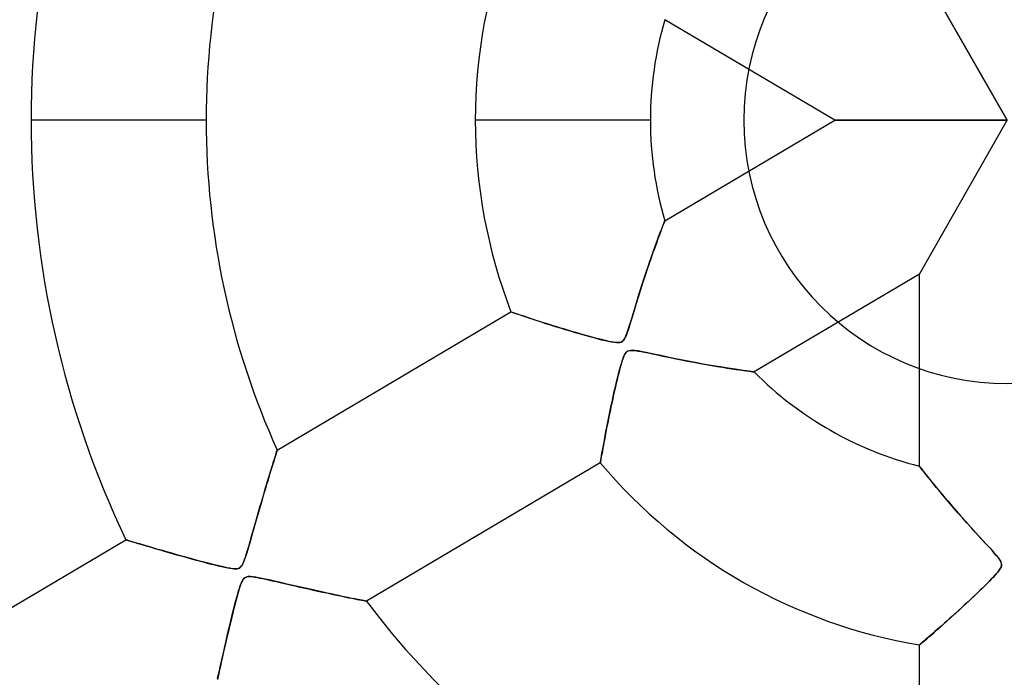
# Model space of a CAD drawing. Header units: millimetres. Extents: x -625 to 625, y -625 to 625.
# Tile 18 of 59: x -56 to 0, y -32 to 6. Entities that reach past the tile are written whole.
import ezdxf

# ---------------------------------------------------------------- set-up
doc = ezdxf.new("R2010")
doc.units = ezdxf.units.MM
doc.layers.add('HIDDEN', color=7, linetype='Continuous')
doc.layers.add('THICK', color=7, linetype='Continuous')

msp = doc.modelspace()

# ---------------------------------------------------------------- linework, layer by layer
at = {"layer": 'HIDDEN'}
for p, q in [((-5, 8.766), (0, 0)), ((0, 0), (-5, 8.766)), ((-9.822, 0), (-19.511, 5.73)), ((-45.66, 0), (-55.64, 0)), ((-45.66, 0), (-55.64, 0)), ((-20.335, 0), (-30.315, 0)), ((-20.335, 0), (-30.315, 0)), ((-19.511, -5.73), (-9.822, 0)), ((0, 0), (-9.822, 0)), ((-9.822, 0), (0, 0)), ((-5, -8.766), (0, 0)), ((-5, -8.766), (0, 0)), ((-15, 0), (-15, 0)), ((-19.673, -6.146), (-19.741, -6.321)), ((-19.735, -6.306), (-19.672, -6.142)), ((-19.616, -5.998), (-19.673, -6.146)), ((-19.672, -6.142), (-19.618, -6.003)), ((-19.618, -6.003), (-19.573, -5.888)), ((-19.571, -5.881), (-19.616, -5.998)), ((-19.573, -5.888), (-19.54, -5.802)), ((-19.537, -5.797), (-19.571, -5.881)), ((-19.54, -5.802), (-19.518, -5.748)), ((-19.518, -5.747), (-19.537, -5.797)), ((-19.511, -5.73), (-19.518, -5.747)), ((-19.518, -5.748), (-19.511, -5.73)), ((-19.969, -6.93), (-19.884, -6.701)), ((-19.817, -6.523), (-19.901, -6.748)), ((-19.884, -6.701), (-19.806, -6.493)), ((-19.741, -6.321), (-19.817, -6.523)), ((-19.806, -6.493), (-19.735, -6.306)), ((-20.089, -7.26), (-20.19, -7.542)), ((-20.154, -7.444), (-20.059, -7.178)), ((-19.992, -6.995), (-20.089, -7.26)), ((-20.059, -7.178), (-19.969, -6.93)), ((-19.901, -6.748), (-19.992, -6.995)), ((-20.295, -7.84), (-20.404, -8.156)), ((-20.358, -8.024), (-20.254, -7.726)), ((-20.19, -7.542), (-20.295, -7.84)), ((-20.254, -7.726), (-20.154, -7.444)), ((-20.574, -8.661), (-20.465, -8.336)), ((-20.404, -8.156), (-20.518, -8.491)), ((-20.465, -8.336), (-20.358, -8.024)), ((-20.636, -8.846), (-20.757, -9.219)), ((-20.686, -8.999), (-20.574, -8.661)), ((-20.518, -8.491), (-20.636, -8.846)), ((-5, -8.766), (-14.421, -14.337)), ((-5, -19.711), (-5, -8.766)), ((-20.913, -9.707), (-20.799, -9.348)), ((-20.757, -9.219), (-20.882, -9.609)), ((-20.799, -9.348), (-20.686, -8.999)), ((-21.01, -10.016), (-21.14, -10.438)), ((-21.132, -10.412), (-21.026, -10.068)), ((-21.026, -10.068), (-20.913, -9.707)), ((-20.882, -9.609), (-21.01, -10.016)), ((-21.14, -10.438), (-21.263, -10.844)), ((-21.23, -10.732), (-21.132, -10.412)), ((-41.61, -18.799), (-28.281, -10.917)), ((-28.272, -10.92), (-28.281, -10.917)), ((-28.281, -10.917), (-28.271, -10.92)), ((-28.244, -10.929), (-28.272, -10.92)), ((-28.271, -10.92), (-28.239, -10.931)), ((-28.198, -10.945), (-28.244, -10.929)), ((-28.239, -10.931), (-28.186, -10.95)), ((-28.136, -10.967), (-28.198, -10.945)), ((-28.186, -10.95), (-28.111, -10.975)), ((-28.057, -10.994), (-28.136, -10.967)), ((-28.111, -10.975), (-28.014, -11.008)), ((-27.965, -11.025), (-28.057, -10.994)), ((-28.014, -11.008), (-27.897, -11.048)), ((-27.86, -11.061), (-27.965, -11.025)), ((-27.897, -11.048), (-27.759, -11.095)), ((-27.744, -11.101), (-27.86, -11.061)), ((-27.759, -11.095), (-27.603, -11.148)), ((-27.616, -11.144), (-27.744, -11.101)), ((-27.478, -11.19), (-27.616, -11.144)), ((-27.603, -11.148), (-27.427, -11.207)), ((-27.331, -11.239), (-27.478, -11.19)), ((-27.427, -11.207), (-27.234, -11.271)), ((-21.377, -11.221), (-21.48, -11.56)), ((-21.399, -11.294), (-21.319, -11.027)), ((-21.263, -10.844), (-21.377, -11.221)), ((-21.319, -11.027), (-21.23, -10.732)), ((-27.176, -11.291), (-27.331, -11.239)), ((-27.234, -11.271), (-27.024, -11.341)), ((-27.012, -11.345), (-27.176, -11.291)), ((-27.024, -11.341), (-26.799, -11.415)), ((-26.841, -11.401), (-27.012, -11.345)), ((-26.663, -11.459), (-26.841, -11.401)), ((-26.799, -11.415), (-26.56, -11.492)), ((-26.476, -11.519), (-26.663, -11.459)), ((-26.56, -11.492), (-26.307, -11.573)), ((-26.283, -11.581), (-26.476, -11.519)), ((-26.307, -11.573), (-26.042, -11.657)), ((-26.082, -11.645), (-26.283, -11.581)), ((-25.874, -11.71), (-26.082, -11.645)), ((-26.042, -11.657), (-25.765, -11.744)), ((-25.66, -11.777), (-25.874, -11.71)), ((-25.765, -11.744), (-25.479, -11.832)), ((-25.439, -11.845), (-25.66, -11.777)), ((-21.595, -11.926), (-21.535, -11.738)), ((-21.48, -11.56), (-21.572, -11.855)), ((-21.535, -11.738), (-21.471, -11.53)), ((-21.471, -11.53), (-21.399, -11.294)), ((-25.479, -11.832), (-25.189, -11.92)), ((-25.212, -11.913), (-25.439, -11.845)), ((-24.98, -11.983), (-25.212, -11.913)), ((-25.189, -11.92), (-24.901, -12.007)), ((-24.746, -12.053), (-24.98, -11.983)), ((-24.901, -12.007), (-24.617, -12.09)), ((-24.515, -12.12), (-24.746, -12.053)), ((-24.617, -12.09), (-24.339, -12.171)), ((-24.29, -12.185), (-24.515, -12.12)), ((-24.339, -12.171), (-24.069, -12.248)), ((-24.073, -12.246), (-24.29, -12.185)), ((-23.863, -12.305), (-24.073, -12.246)), ((-24.069, -12.248), (-23.809, -12.32)), ((-23.663, -12.359), (-23.863, -12.305)), ((-23.809, -12.32), (-23.562, -12.387)), ((-21.723, -12.281), (-21.783, -12.411)), ((-21.757, -12.358), (-21.706, -12.238)), ((-21.653, -12.097), (-21.723, -12.281)), ((-21.706, -12.238), (-21.652, -12.093)), ((-21.572, -11.855), (-21.653, -12.097)), ((-21.652, -12.093), (-21.595, -11.926)), ((-23.472, -12.41), (-23.663, -12.359)), ((-23.562, -12.387), (-23.329, -12.448)), ((-23.292, -12.457), (-23.472, -12.41)), ((-23.329, -12.448), (-23.113, -12.503)), ((-23.123, -12.5), (-23.292, -12.457)), ((-22.968, -12.538), (-23.123, -12.5)), ((-23.113, -12.503), (-22.914, -12.551)), ((-22.825, -12.571), (-22.968, -12.538)), ((-22.914, -12.551), (-22.731, -12.592)), ((-22.697, -12.599), (-22.825, -12.571)), ((-22.731, -12.592), (-22.559, -12.627)), ((-22.568, -12.625), (-22.697, -12.599)), ((-22.433, -12.649), (-22.568, -12.625)), ((-22.559, -12.627), (-22.403, -12.653)), ((-22.302, -12.665), (-22.433, -12.649)), ((-22.403, -12.653), (-22.267, -12.668)), ((-22.185, -12.67), (-22.302, -12.665)), ((-22.267, -12.668), (-22.157, -12.67)), ((-22.091, -12.664), (-22.185, -12.67)), ((-22.157, -12.67), (-22.067, -12.66)), ((-22.014, -12.645), (-22.091, -12.664)), ((-22.067, -12.66), (-21.991, -12.636)), ((-21.948, -12.612), (-22.014, -12.645)), ((-21.991, -12.636), (-21.925, -12.596)), ((-21.889, -12.565), (-21.948, -12.612)), ((-21.925, -12.596), (-21.865, -12.537)), ((-21.836, -12.501), (-21.889, -12.565)), ((-21.865, -12.537), (-21.809, -12.458)), ((-21.783, -12.411), (-21.836, -12.501)), ((-21.809, -12.458), (-21.757, -12.358)), ((-21.842, -13.442), (-21.891, -13.565)), ((-21.88, -13.536), (-21.828, -13.41)), ((-21.791, -13.337), (-21.842, -13.442)), ((-21.828, -13.41), (-21.777, -13.312)), ((-21.739, -13.257), (-21.791, -13.337)), ((-21.777, -13.312), (-21.725, -13.238)), ((-21.686, -13.2), (-21.739, -13.257)), ((-21.725, -13.238), (-21.668, -13.184)), ((-21.626, -13.157), (-21.686, -13.2)), ((-21.668, -13.184), (-21.601, -13.145)), ((-21.556, -13.129), (-21.626, -13.157)), ((-21.601, -13.145), (-21.52, -13.121)), ((-21.474, -13.113), (-21.556, -13.129)), ((-21.52, -13.121), (-21.424, -13.11)), ((-21.37, -13.109), (-21.474, -13.113)), ((-21.424, -13.11), (-21.311, -13.112)), ((-21.227, -13.12), (-21.37, -13.109)), ((-21.311, -13.112), (-21.181, -13.125)), ((-21.032, -13.147), (-21.227, -13.12)), ((-21.181, -13.125), (-21.028, -13.148)), ((-20.781, -13.193), (-21.032, -13.147)), ((-21.028, -13.148), (-20.854, -13.179)), ((-20.854, -13.179), (-20.661, -13.216)), ((-20.478, -13.254), (-20.781, -13.193)), ((-20.661, -13.216), (-20.448, -13.26)), ((-20.131, -13.327), (-20.478, -13.254)), ((-20.448, -13.26), (-20.207, -13.311)), ((-20.207, -13.311), (-19.934, -13.369)), ((-19.747, -13.409), (-20.131, -13.327)), ((-19.934, -13.369), (-19.632, -13.433)), ((-19.331, -13.497), (-19.747, -13.409)), ((-19.632, -13.433), (-19.304, -13.502)), ((-22.012, -13.946), (-22.052, -14.086)), ((-22.037, -14.034), (-21.985, -13.853)), ((-21.975, -13.82), (-22.012, -13.946)), ((-21.985, -13.853), (-21.933, -13.685)), ((-21.936, -13.694), (-21.975, -13.82)), ((-21.891, -13.565), (-21.936, -13.694)), ((-21.933, -13.685), (-21.88, -13.536)), ((-18.899, -13.586), (-19.331, -13.497)), ((-19.304, -13.502), (-18.953, -13.575)), ((-18.953, -13.575), (-18.581, -13.65)), ((-18.481, -13.67), (-18.899, -13.586)), ((-18.581, -13.65), (-18.212, -13.723)), ((-18.078, -13.749), (-18.481, -13.67)), ((-18.212, -13.723), (-17.852, -13.792)), ((-17.693, -13.822), (-18.078, -13.749)), ((-17.852, -13.792), (-17.502, -13.857)), ((-17.326, -13.889), (-17.693, -13.822)), ((-17.502, -13.857), (-17.164, -13.918)), ((-16.977, -13.951), (-17.326, -13.889)), ((-17.164, -13.918), (-16.839, -13.974)), ((-16.647, -14.007), (-16.977, -13.951)), ((-16.839, -13.974), (-16.528, -14.027)), ((-16.336, -14.059), (-16.647, -14.007)), ((-16.528, -14.027), (-16.232, -14.076)), ((-22.183, -14.59), (-22.23, -14.782)), ((-22.205, -14.68), (-22.147, -14.446)), ((-22.137, -14.409), (-22.183, -14.59)), ((-22.147, -14.446), (-22.091, -14.23)), ((-22.094, -14.241), (-22.137, -14.409)), ((-22.052, -14.086), (-22.094, -14.241)), ((-22.091, -14.23), (-22.037, -14.034)), ((-16.04, -14.106), (-16.336, -14.059)), ((-16.232, -14.076), (-15.954, -14.12)), ((-15.761, -14.15), (-16.04, -14.106)), ((-15.954, -14.12), (-15.693, -14.16)), ((-15.501, -14.189), (-15.761, -14.15)), ((-15.693, -14.16), (-15.452, -14.196)), ((-15.263, -14.223), (-15.501, -14.189)), ((-15.452, -14.196), (-15.231, -14.228)), ((-15.05, -14.254), (-15.263, -14.223)), ((-15.231, -14.228), (-15.034, -14.256)), ((-14.863, -14.279), (-15.05, -14.254)), ((-15.034, -14.256), (-14.86, -14.28)), ((-14.706, -14.3), (-14.863, -14.279)), ((-14.86, -14.28), (-14.711, -14.3)), ((-14.711, -14.3), (-14.589, -14.316)), ((-14.582, -14.317), (-14.706, -14.3)), ((-14.589, -14.316), (-14.498, -14.327)), ((-14.492, -14.328), (-14.582, -14.317)), ((-14.498, -14.327), (-14.44, -14.335)), ((-14.438, -14.335), (-14.492, -14.328)), ((-14.44, -14.335), (-14.421, -14.337)), ((-14.421, -14.337), (-14.438, -14.335)), ((-22.279, -14.984), (-22.329, -15.196)), ((-22.328, -15.191), (-22.266, -14.929)), ((-22.23, -14.782), (-22.279, -14.984)), ((-22.266, -14.929), (-22.205, -14.68)), ((-22.431, -15.643), (-22.483, -15.878)), ((-22.454, -15.747), (-22.391, -15.465)), ((-22.379, -15.416), (-22.431, -15.643)), ((-22.391, -15.465), (-22.328, -15.191)), ((-22.329, -15.196), (-22.379, -15.416)), ((-22.535, -16.117), (-22.586, -16.354)), ((-22.581, -16.331), (-22.518, -16.036)), ((-22.483, -15.878), (-22.535, -16.117)), ((-22.518, -16.036), (-22.454, -15.747)), ((-22.682, -16.812), (-22.726, -17.032)), ((-22.704, -16.921), (-22.643, -16.627)), ((-22.635, -16.586), (-22.682, -16.812)), ((-22.643, -16.627), (-22.581, -16.331)), ((-22.586, -16.354), (-22.635, -16.586)), ((-22.815, -17.477), (-22.761, -17.205)), ((-22.769, -17.246), (-22.81, -17.452)), ((-22.726, -17.032), (-22.769, -17.246)), ((-22.761, -17.205), (-22.704, -16.921)), ((-22.886, -17.844), (-22.921, -18.029)), ((-22.913, -17.985), (-22.866, -17.738)), ((-22.849, -17.652), (-22.886, -17.844)), ((-22.866, -17.738), (-22.815, -17.477)), ((-22.81, -17.452), (-22.849, -17.652)), ((-23.034, -18.636), (-22.997, -18.436)), ((-22.986, -18.375), (-23.016, -18.536)), ((-22.997, -18.436), (-22.957, -18.218)), ((-22.955, -18.206), (-22.986, -18.375)), ((-22.957, -18.218), (-22.913, -17.985)), ((-22.921, -18.029), (-22.955, -18.206)), ((-41.73, -19.179), (-41.695, -19.067)), ((-41.692, -19.058), (-41.727, -19.168)), ((-41.695, -19.067), (-41.665, -18.973)), ((-41.663, -18.966), (-41.692, -19.058)), ((-41.665, -18.973), (-41.642, -18.898)), ((-41.64, -18.894), (-41.663, -18.966)), ((-41.642, -18.898), (-41.624, -18.844)), ((-41.624, -18.842), (-41.64, -18.894)), ((-41.614, -18.81), (-41.624, -18.842)), ((-41.624, -18.844), (-41.614, -18.811)), ((-41.61, -18.799), (-41.614, -18.81)), ((-41.614, -18.811), (-41.61, -18.799)), ((-23.121, -19.124), (-23.096, -18.981)), ((-23.093, -18.964), (-23.115, -19.086)), ((-23.096, -18.981), (-23.067, -18.818)), ((-23.069, -18.831), (-23.093, -18.964)), ((-23.044, -18.688), (-23.069, -18.831)), ((-23.067, -18.818), (-23.034, -18.636)), ((-23.016, -18.536), (-23.044, -18.688)), ((-41.915, -19.775), (-41.863, -19.606)), ((-41.859, -19.592), (-41.911, -19.76)), ((-41.863, -19.606), (-41.815, -19.45)), ((-41.81, -19.436), (-41.859, -19.592)), ((-41.815, -19.45), (-41.77, -19.307)), ((-41.766, -19.294), (-41.81, -19.436)), ((-41.77, -19.307), (-41.73, -19.179)), ((-41.727, -19.168), (-41.766, -19.294)), ((-23.191, -19.524), (-36.52, -27.407)), ((-23.191, -19.524), (-23.189, -19.513)), ((-23.189, -19.514), (-23.191, -19.524)), ((-23.189, -19.513), (-23.183, -19.48)), ((-23.184, -19.485), (-23.189, -19.514)), ((-23.176, -19.437), (-23.184, -19.485)), ((-23.183, -19.48), (-23.174, -19.424)), ((-23.165, -19.372), (-23.176, -19.437)), ((-23.174, -19.424), (-23.16, -19.346)), ((-23.151, -19.291), (-23.165, -19.372)), ((-23.16, -19.346), (-23.143, -19.246)), ((-23.134, -19.195), (-23.151, -19.291)), ((-23.143, -19.246), (-23.121, -19.124)), ((-23.115, -19.086), (-23.134, -19.195)), ((-42.09, -20.344), (-42.029, -20.144)), ((-42.025, -20.133), (-42.086, -20.334)), ((-42.029, -20.144), (-41.971, -19.954)), ((-41.967, -19.941), (-42.025, -20.133)), ((-41.971, -19.954), (-41.915, -19.775)), ((-41.911, -19.76), (-41.967, -19.941)), ((-5, -19.711), (-4.989, -19.725)), ((-4.988, -19.727), (-5, -19.711)), ((-4.989, -19.725), (-4.956, -19.768)), ((-4.952, -19.772), (-4.988, -19.727)), ((-4.956, -19.768), (-4.9, -19.839)), ((-4.895, -19.845), (-4.952, -19.772)), ((-4.9, -19.839), (-4.823, -19.938)), ((-4.82, -19.942), (-4.895, -19.845)), ((-4.823, -19.938), (-4.725, -20.062)), ((-4.727, -20.059), (-4.82, -19.942)), ((-4.618, -20.197), (-4.727, -20.059)), ((-4.725, -20.062), (-4.608, -20.209)), ((-4.493, -20.353), (-4.618, -20.197)), ((-42.216, -20.762), (-42.283, -20.988)), ((-42.22, -20.778), (-42.154, -20.556)), ((-42.15, -20.544), (-42.216, -20.762)), ((-42.154, -20.556), (-42.09, -20.344)), ((-42.086, -20.334), (-42.15, -20.544)), ((-4.608, -20.209), (-4.473, -20.378)), ((-4.354, -20.526), (-4.493, -20.353)), ((-4.473, -20.378), (-4.322, -20.565)), ((-4.2, -20.716), (-4.354, -20.526)), ((-4.322, -20.565), (-4.156, -20.769)), ((-4.033, -20.92), (-4.2, -20.716)), ((-4.156, -20.769), (-3.977, -20.987)), ((-42.437, -21.506), (-42.362, -21.253)), ((-42.352, -21.219), (-42.422, -21.456)), ((-42.362, -21.253), (-42.29, -21.011)), ((-42.283, -20.988), (-42.352, -21.219)), ((-42.29, -21.011), (-42.22, -20.778)), ((-3.852, -21.137), (-4.033, -20.92)), ((-3.977, -20.987), (-3.786, -21.217)), ((-3.66, -21.366), (-3.852, -21.137)), ((-3.786, -21.217), (-3.583, -21.46)), ((-42.592, -22.036), (-42.513, -21.767)), ((-42.493, -21.699), (-42.566, -21.947)), ((-42.513, -21.767), (-42.437, -21.506)), ((-42.422, -21.456), (-42.493, -21.699)), ((-3.457, -21.607), (-3.66, -21.366)), ((-3.583, -21.46), (-3.366, -21.714)), ((-3.242, -21.858), (-3.457, -21.607)), ((-3.366, -21.714), (-3.135, -21.983)), ((-3.018, -22.118), (-3.242, -21.858)), ((-42.753, -22.594), (-42.673, -22.314)), ((-42.639, -22.199), (-42.713, -22.456)), ((-42.673, -22.314), (-42.592, -22.036)), ((-42.566, -21.947), (-42.639, -22.199)), ((-3.135, -21.983), (-2.89, -22.265)), ((-2.784, -22.386), (-3.018, -22.118)), ((-2.89, -22.265), (-2.632, -22.559)), ((-2.541, -22.661), (-2.784, -22.386)), ((-42.864, -22.98), (-42.94, -23.246)), ((-42.907, -23.131), (-42.831, -22.867)), ((-42.788, -22.717), (-42.864, -22.98)), ((-42.831, -22.867), (-42.753, -22.594)), ((-42.713, -22.456), (-42.788, -22.717)), ((-2.632, -22.559), (-2.359, -22.866)), ((-2.291, -22.942), (-2.541, -22.661)), ((-2.359, -22.866), (-2.073, -23.183)), ((-2.037, -23.224), (-2.291, -22.942)), ((-43.016, -23.514), (-43.09, -23.775)), ((-43.048, -23.629), (-42.979, -23.386)), ((-42.94, -23.246), (-43.016, -23.514)), ((-42.979, -23.386), (-42.907, -23.131)), ((-2.073, -23.183), (-1.777, -23.509)), ((-1.795, -23.489), (-2.037, -23.224)), ((-1.569, -23.736), (-1.795, -23.489)), ((-1.777, -23.509), (-1.49, -23.823)), ((-63.493, -31.741), (-50.243, -23.905)), ((-50.232, -23.908), (-50.243, -23.905)), ((-50.243, -23.905), (-50.232, -23.908)), ((-50.201, -23.918), (-50.232, -23.908)), ((-50.232, -23.908), (-50.198, -23.918)), ((-50.148, -23.934), (-50.201, -23.918)), ((-50.198, -23.918), (-50.143, -23.935)), ((-50.075, -23.956), (-50.148, -23.934)), ((-50.143, -23.935), (-50.066, -23.959)), ((-49.983, -23.984), (-50.075, -23.956)), ((-50.066, -23.959), (-49.968, -23.988)), ((-49.874, -24.017), (-49.983, -23.984)), ((-49.968, -23.988), (-49.851, -24.024)), ((-49.748, -24.055), (-49.874, -24.017)), ((-49.851, -24.024), (-49.715, -24.064)), ((-49.605, -24.097), (-49.748, -24.055)), ((-49.715, -24.064), (-49.562, -24.11)), ((-49.445, -24.145), (-49.605, -24.097)), ((-49.562, -24.11), (-49.393, -24.161)), ((-43.233, -24.274), (-43.176, -24.074)), ((-43.16, -24.022), (-43.227, -24.252)), ((-43.176, -24.074), (-43.114, -23.859)), ((-43.09, -23.775), (-43.16, -24.022)), ((-43.114, -23.859), (-43.048, -23.629)), ((-1.36, -23.963), (-1.569, -23.736)), ((-1.49, -23.823), (-1.224, -24.112)), ((-1.172, -24.169), (-1.36, -23.963)), ((-1.224, -24.112), (-0.984, -24.373)), ((-49.269, -24.197), (-49.445, -24.145)), ((-49.393, -24.161), (-49.21, -24.215)), ((-49.078, -24.254), (-49.269, -24.197)), ((-49.21, -24.215), (-49.012, -24.274)), ((-48.87, -24.315), (-49.078, -24.254)), ((-49.012, -24.274), (-48.803, -24.335)), ((-48.647, -24.381), (-48.87, -24.315)), ((-48.803, -24.335), (-48.582, -24.4)), ((-48.409, -24.45), (-48.647, -24.381)), ((-48.582, -24.4), (-48.351, -24.467)), ((-48.157, -24.523), (-48.409, -24.45)), ((-48.351, -24.467), (-48.11, -24.536)), ((-47.895, -24.598), (-48.157, -24.523)), ((-48.11, -24.536), (-47.862, -24.608)), ((-47.62, -24.677), (-47.895, -24.598)), ((-47.862, -24.608), (-47.606, -24.68)), ((-47.336, -24.757), (-47.62, -24.677)), ((-47.606, -24.68), (-47.344, -24.754)), ((-43.347, -24.658), (-43.401, -24.829)), ((-43.38, -24.763), (-43.336, -24.619)), ((-43.289, -24.465), (-43.347, -24.658)), ((-43.336, -24.619), (-43.287, -24.456)), ((-43.227, -24.252), (-43.289, -24.465)), ((-43.287, -24.456), (-43.233, -24.274)), ((-1.005, -24.35), (-1.172, -24.169)), ((-0.859, -24.512), (-1.005, -24.35)), ((-0.984, -24.373), (-0.777, -24.603)), ((-0.728, -24.659), (-0.859, -24.512)), ((-0.777, -24.603), (-0.61, -24.795)), ((-0.613, -24.792), (-0.728, -24.659)), ((-47.344, -24.754), (-47.083, -24.828)), ((-47.041, -24.839), (-47.336, -24.757)), ((-47.083, -24.828), (-46.823, -24.9)), ((-46.737, -24.923), (-47.041, -24.839)), ((-46.823, -24.9), (-46.566, -24.97)), ((-46.424, -25.009), (-46.737, -24.923)), ((-46.566, -24.97), (-46.314, -25.039)), ((-46.103, -25.096), (-46.424, -25.009)), ((-46.314, -25.039), (-46.067, -25.106)), ((-45.782, -25.181), (-46.103, -25.096)), ((-46.067, -25.106), (-45.827, -25.169)), ((-45.827, -25.169), (-45.596, -25.23)), ((-45.477, -25.26), (-45.782, -25.181)), ((-45.596, -25.23), (-45.374, -25.287)), ((-43.594, -25.324), (-43.551, -25.239)), ((-43.505, -25.128), (-43.565, -25.267)), ((-43.551, -25.239), (-43.509, -25.137)), ((-43.509, -25.137), (-43.466, -25.023)), ((-43.451, -24.98), (-43.505, -25.128)), ((-43.466, -25.023), (-43.423, -24.897)), ((-43.401, -24.829), (-43.451, -24.98)), ((-43.423, -24.897), (-43.38, -24.763)), ((-0.516, -24.912), (-0.613, -24.792)), ((-0.61, -24.795), (-0.487, -24.95)), ((-0.438, -25.018), (-0.516, -24.912)), ((-0.487, -24.95), (-0.405, -25.067)), ((-0.379, -25.114), (-0.438, -25.018)), ((-0.405, -25.067), (-0.355, -25.159)), ((-0.339, -25.202), (-0.379, -25.114)), ((-0.355, -25.159), (-0.328, -25.237)), ((-0.319, -25.284), (-0.339, -25.202)), ((-0.328, -25.237), (-0.316, -25.312)), ((-45.192, -25.332), (-45.477, -25.26)), ((-45.374, -25.287), (-45.164, -25.339)), ((-44.93, -25.397), (-45.192, -25.332)), ((-45.164, -25.339), (-44.966, -25.388)), ((-44.966, -25.388), (-44.782, -25.431)), ((-44.693, -25.452), (-44.93, -25.397)), ((-44.782, -25.431), (-44.61, -25.47)), ((-44.486, -25.496), (-44.693, -25.452)), ((-44.61, -25.47), (-44.449, -25.503)), ((-44.308, -25.53), (-44.486, -25.496)), ((-44.449, -25.503), (-44.303, -25.53)), ((-44.145, -25.553), (-44.308, -25.53)), ((-44.303, -25.53), (-44.172, -25.55)), ((-44.172, -25.55), (-44.061, -25.561)), ((-43.997, -25.563), (-44.145, -25.553)), ((-44.061, -25.561), (-43.97, -25.563)), ((-43.875, -25.553), (-43.997, -25.563)), ((-43.97, -25.563), (-43.894, -25.556)), ((-43.894, -25.556), (-43.83, -25.542)), ((-43.781, -25.523), (-43.875, -25.553)), ((-43.83, -25.542), (-43.774, -25.52)), ((-43.701, -25.469), (-43.781, -25.523)), ((-43.774, -25.52), (-43.724, -25.488)), ((-43.724, -25.488), (-43.678, -25.446)), ((-43.63, -25.384), (-43.701, -25.469)), ((-43.678, -25.446), (-43.636, -25.393)), ((-43.636, -25.393), (-43.594, -25.324)), ((-43.565, -25.267), (-43.63, -25.384)), ((-0.532, -25.748), (-0.621, -25.852)), ((-0.615, -25.845), (-0.513, -25.724)), ((-0.451, -25.643), (-0.532, -25.748)), ((-0.513, -25.724), (-0.431, -25.615)), ((-0.387, -25.545), (-0.451, -25.643)), ((-0.431, -25.615), (-0.373, -25.521)), ((-0.345, -25.461), (-0.387, -25.545)), ((-0.373, -25.521), (-0.336, -25.438)), ((-0.322, -25.385), (-0.345, -25.461)), ((-0.336, -25.438), (-0.318, -25.361)), ((-0.316, -25.312), (-0.322, -25.385)), ((-0.318, -25.361), (-0.319, -25.284)), ((-43.659, -26.374), (-43.717, -26.529)), ((-43.67, -26.4), (-43.626, -26.297)), ((-43.596, -26.24), (-43.659, -26.374)), ((-43.626, -26.297), (-43.583, -26.216)), ((-43.53, -26.138), (-43.596, -26.24)), ((-43.583, -26.216), (-43.541, -26.153)), ((-43.541, -26.153), (-43.498, -26.103)), ((-43.458, -26.069), (-43.53, -26.138)), ((-43.498, -26.103), (-43.451, -26.065)), ((-43.371, -26.026), (-43.458, -26.069)), ((-43.451, -26.065), (-43.4, -26.037)), ((-43.4, -26.037), (-43.341, -26.017)), ((-43.264, -26.004), (-43.371, -26.026)), ((-43.341, -26.017), (-43.274, -26.005)), ((-43.274, -26.005), (-43.193, -26.002)), ((-43.13, -26.003), (-43.264, -26.004)), ((-43.193, -26.002), (-43.098, -26.006)), ((-42.979, -26.018), (-43.13, -26.003)), ((-43.098, -26.006), (-42.989, -26.017)), ((-42.989, -26.017), (-42.867, -26.035)), ((-42.823, -26.042), (-42.979, -26.018)), ((-42.867, -26.035), (-42.737, -26.058)), ((-42.666, -26.071), (-42.823, -26.042)), ((-42.737, -26.058), (-42.598, -26.085)), ((-42.491, -26.107), (-42.666, -26.071)), ((-42.598, -26.085), (-42.451, -26.115)), ((-42.294, -26.149), (-42.491, -26.107)), ((-42.451, -26.115), (-42.285, -26.151)), ((-42.077, -26.196), (-42.294, -26.149)), ((-42.285, -26.151), (-42.099, -26.192)), ((-42.099, -26.192), (-41.897, -26.237)), ((-41.843, -26.249), (-42.077, -26.196)), ((-41.897, -26.237), (-41.678, -26.287)), ((-41.593, -26.306), (-41.843, -26.249)), ((-41.678, -26.287), (-41.445, -26.34)), ((-41.329, -26.367), (-41.593, -26.306)), ((-41.445, -26.34), (-41.198, -26.397)), ((-41.057, -26.429), (-41.329, -26.367)), ((-1.161, -26.417), (-1.004, -26.258)), ((-1.011, -26.266), (-1.134, -26.39)), ((-0.899, -26.152), (-1.011, -26.266)), ((-1.004, -26.258), (-0.861, -26.112)), ((-0.798, -26.046), (-0.899, -26.152)), ((-0.861, -26.112), (-0.732, -25.975)), ((-0.709, -25.95), (-0.798, -26.046)), ((-0.732, -25.975), (-0.615, -25.845)), ((-0.621, -25.852), (-0.709, -25.95)), ((-43.835, -26.904), (-43.9, -27.138)), ((-43.859, -26.991), (-43.81, -26.822)), ((-43.773, -26.7), (-43.835, -26.904)), ((-43.81, -26.822), (-43.762, -26.665)), ((-43.717, -26.529), (-43.773, -26.7)), ((-43.762, -26.665), (-43.716, -26.524)), ((-43.716, -26.524), (-43.67, -26.4)), ((-41.198, -26.397), (-40.94, -26.456)), ((-40.787, -26.491), (-41.057, -26.429)), ((-40.94, -26.456), (-40.672, -26.517)), ((-40.52, -26.552), (-40.787, -26.491)), ((-40.672, -26.517), (-40.396, -26.58)), ((-40.256, -26.612), (-40.52, -26.552)), ((-40.396, -26.58), (-40.112, -26.644)), ((-39.995, -26.67), (-40.256, -26.612)), ((-40.112, -26.644), (-39.83, -26.708)), ((-39.738, -26.728), (-39.995, -26.67)), ((-39.83, -26.708), (-39.555, -26.769)), ((-39.486, -26.784), (-39.738, -26.728)), ((-39.555, -26.769), (-39.29, -26.827)), ((-39.239, -26.838), (-39.486, -26.784)), ((-39.29, -26.827), (-39.033, -26.883)), ((-38.998, -26.891), (-39.239, -26.838)), ((-39.033, -26.883), (-38.785, -26.937)), ((-38.762, -26.942), (-38.998, -26.891)), ((-38.785, -26.937), (-38.548, -26.988)), ((-38.532, -26.992), (-38.762, -26.942)), ((-1.556, -26.804), (-1.713, -26.954)), ((-1.71, -26.951), (-1.516, -26.765)), ((-1.407, -26.659), (-1.556, -26.804)), ((-1.516, -26.765), (-1.332, -26.586)), ((-1.266, -26.521), (-1.407, -26.659)), ((-1.332, -26.586), (-1.161, -26.417)), ((-1.134, -26.39), (-1.266, -26.521)), ((-43.971, -27.398), (-44.044, -27.683)), ((-44.018, -27.58), (-43.963, -27.37)), ((-43.9, -27.138), (-43.971, -27.398)), ((-43.963, -27.37), (-43.91, -27.173)), ((-43.91, -27.173), (-43.859, -26.991)), ((-38.548, -26.988), (-38.321, -27.037)), ((-38.309, -27.039), (-38.532, -26.992)), ((-38.321, -27.037), (-38.104, -27.083)), ((-38.094, -27.085), (-38.309, -27.039)), ((-38.104, -27.083), (-37.9, -27.126)), ((-37.888, -27.128), (-38.094, -27.085)), ((-37.9, -27.126), (-37.706, -27.166)), ((-37.692, -27.169), (-37.888, -27.128)), ((-37.706, -27.166), (-37.522, -27.204)), ((-37.507, -27.207), (-37.692, -27.169)), ((-37.522, -27.204), (-37.349, -27.24)), ((-37.334, -27.243), (-37.507, -27.207)), ((-37.349, -27.24), (-37.188, -27.272)), ((-37.174, -27.275), (-37.334, -27.243)), ((-37.188, -27.272), (-37.042, -27.302)), ((-37.029, -27.305), (-37.174, -27.275)), ((-37.042, -27.302), (-36.91, -27.329)), ((-36.899, -27.331), (-37.029, -27.305)), ((-36.91, -27.329), (-36.795, -27.352)), ((-36.786, -27.354), (-36.899, -27.331)), ((-36.795, -27.352), (-36.698, -27.371)), ((-36.692, -27.373), (-36.786, -27.354)), ((-36.698, -27.371), (-36.622, -27.387)), ((-36.617, -27.387), (-36.692, -27.373)), ((-36.622, -27.387), (-36.566, -27.398)), ((-36.563, -27.398), (-36.617, -27.387)), ((-36.566, -27.398), (-36.532, -27.404)), ((-36.531, -27.405), (-36.563, -27.398)), ((-36.532, -27.404), (-36.52, -27.407)), ((-36.52, -27.407), (-36.531, -27.405)), ((-2.222, -27.435), (-2.401, -27.601)), ((-2.341, -27.545), (-2.124, -27.343)), ((-2.047, -27.27), (-2.222, -27.435)), ((-2.124, -27.343), (-1.913, -27.145)), ((-1.877, -27.11), (-2.047, -27.27)), ((-1.913, -27.145), (-1.71, -26.951)), ((-1.713, -26.954), (-1.877, -27.11)), ((-44.122, -27.988), (-44.202, -28.31)), ((-44.193, -28.274), (-44.133, -28.033)), ((-44.133, -28.033), (-44.075, -27.801)), ((-44.044, -27.683), (-44.122, -27.988)), ((-44.075, -27.801), (-44.018, -27.58)), ((-3.007, -28.155), (-2.785, -27.954)), ((-2.754, -27.926), (-2.925, -28.081)), ((-2.785, -27.954), (-2.562, -27.749)), ((-2.58, -27.766), (-2.754, -27.926)), ((-2.401, -27.601), (-2.58, -27.766)), ((-2.562, -27.749), (-2.341, -27.545)), ((-44.315, -28.777), (-44.254, -28.522)), ((-44.202, -28.31), (-44.28, -28.633)), ((-44.254, -28.522), (-44.193, -28.274)), ((-3.628, -28.711), (-3.43, -28.535)), ((-3.411, -28.518), (-3.563, -28.653)), ((-3.43, -28.535), (-3.222, -28.349)), ((-3.254, -28.377), (-3.411, -28.518)), ((-3.092, -28.232), (-3.254, -28.377)), ((-3.222, -28.349), (-3.007, -28.155)), ((-2.925, -28.081), (-3.092, -28.232)), ((-44.439, -29.298), (-44.377, -29.036)), ((-44.356, -28.949), (-44.429, -29.256)), ((-44.377, -29.036), (-44.315, -28.777)), ((-44.28, -28.633), (-44.356, -28.949)), ((-4.315, -29.313), (-4.162, -29.179)), ((-4.115, -29.139), (-4.238, -29.246)), ((-4.162, -29.179), (-3.995, -29.034)), ((-3.985, -29.026), (-4.115, -29.139)), ((-3.995, -29.034), (-3.817, -28.878)), ((-3.85, -28.907), (-3.985, -29.026)), ((-3.709, -28.783), (-3.85, -28.907)), ((-3.817, -28.878), (-3.628, -28.711)), ((-3.563, -28.653), (-3.709, -28.783)), ((-44.499, -29.554), (-44.566, -29.842)), ((-44.562, -29.827), (-44.501, -29.563)), ((-44.501, -29.563), (-44.439, -29.298)), ((-44.429, -29.256), (-44.499, -29.554)), ((-4.82, -29.746), (-4.883, -29.8)), ((-4.863, -29.783), (-4.785, -29.717)), ((-4.746, -29.683), (-4.82, -29.746)), ((-4.785, -29.717), (-4.691, -29.636)), ((-4.661, -29.611), (-4.746, -29.683)), ((-4.691, -29.636), (-4.581, -29.542)), ((-4.568, -29.531), (-4.661, -29.611)), ((-4.581, -29.542), (-4.455, -29.434)), ((-4.466, -29.443), (-4.568, -29.531)), ((-4.355, -29.347), (-4.466, -29.443)), ((-4.455, -29.434), (-4.315, -29.313)), ((-4.238, -29.246), (-4.355, -29.347)), ((-44.629, -30.12), (-44.69, -30.387)), ((-44.679, -30.339), (-44.621, -30.087)), ((-44.566, -29.842), (-44.629, -30.12)), ((-44.621, -30.087), (-44.562, -29.827)), ((-4.993, -29.893), (-5, -29.9)), ((-5, -29.9), (-4.991, -29.893)), ((-5, -45.385), (-5, -29.9)), ((-4.97, -29.874), (-4.993, -29.893)), ((-4.991, -29.893), (-4.966, -29.871)), ((-4.933, -29.843), (-4.97, -29.874)), ((-4.966, -29.871), (-4.923, -29.834)), ((-4.883, -29.8), (-4.933, -29.843)), ((-4.923, -29.834), (-4.863, -29.783)), ((-44.836, -31.042), (-44.786, -30.818)), ((-44.747, -30.642), (-44.801, -30.884)), ((-44.786, -30.818), (-44.734, -30.583)), ((-44.69, -30.387), (-44.747, -30.642)), ((-44.734, -30.583), (-44.679, -30.339)), ((-44.897, -31.322), (-44.94, -31.518)), ((-44.927, -31.457), (-44.883, -31.256)), ((-44.851, -31.111), (-44.897, -31.322)), ((-44.883, -31.256), (-44.836, -31.042)), ((-44.801, -30.884), (-44.851, -31.111)), ((-44.979, -31.697), (-45.014, -31.86)), ((-45.005, -31.816), (-44.967, -31.644)), ((-44.94, -31.518), (-44.979, -31.697)), ((-44.967, -31.644), (-44.927, -31.457))]:
    msp.add_line(p, q, dxfattribs=at)
for radius, start, end in [(556.5, 0, 180.00002), (506.5, 0, 180.00002), (501.5, 0, 180.00002), (450, 0, 179.99998), (445, 0, 179.99998), (177.275, 0, 180.00002), (159.025, 89.99998, 270.00002), (55.64, 154.5558, 180), (45.66, 155.6868, 180), (15, 0, 180), (30.315, 158.8935, 180), (20.335, 163.6339, 180), (556.5, 180.00002, 0), (450, 179.99998, 0), (445, 179.99998, 0), (55.64, 180, 205.4442), (45.66, 180, 204.3132), (30.315, 180, 201.1065), (20.335, 180, 196.3661), (506.5, 180.00002, 0), (501.5, 180.00002, 0), (177.275, 180.00002, 0), (15, 180, 0), (20.335, 224.8339, 255.7661), (30.315, 220.0934, 260.5066), (45.66, 216.8868, 263.7132)]:
    msp.add_arc((0, 0), radius, start, end, dxfattribs=at)
at = {"layer": 'THICK'}
for radius, start, end in [(502.5, 0, 180.00002), (444.99, 0, 179.99998), (202.6, 89.99998, 180.00002), (184.35, 89.99998, 270.00002), (444.99, 179.99998, 0), (502.5, 180.00002, 0), (202.6, 180.00002, 270.00002)]:
    msp.add_arc((0, 0), radius, start, end, dxfattribs=at)

doc.saveas('drawing.dxf')
